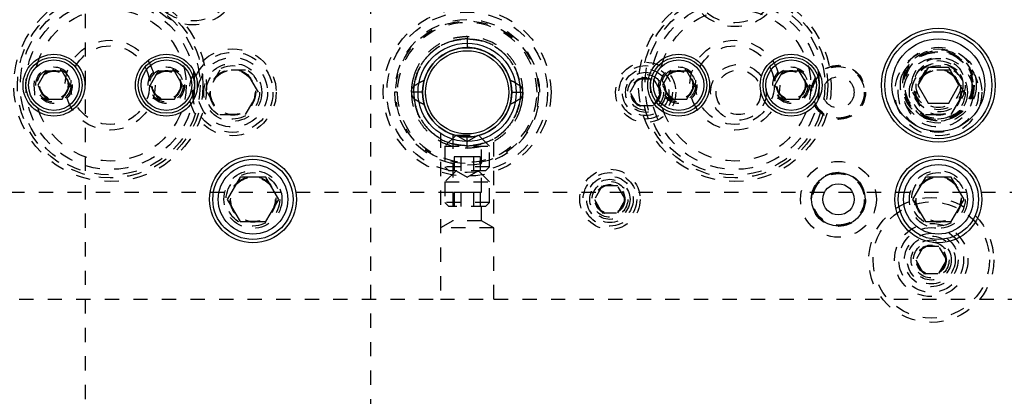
# Model space of a CAD drawing. Header units: inches. Extents: x 220 to 877, y 4 to 174.
# Tile 42 of 256: x 235.09 to 241.99, y 34.5 to 37.14. Entities that reach past the tile are written whole.
import ezdxf

# ---------------------------------------------------------------- set-up
doc = ezdxf.new("R2010")
doc.units = ezdxf.units.IN
doc.header["$LTSCALE"] = 0.5
doc.header["$MEASUREMENT"] = 0
doc.linetypes.add('HIDDEN', pattern=[0.225, 0.15, -0.075])
doc.layers.add('SID-M-H', color=4, linetype='HIDDEN')
doc.layers.add('SID-M-S', color=105, linetype='Continuous')

msp = doc.modelspace()

# ---------------------------------------------------------------- linework, layer by layer
at = {"layer": 'SID-M-H'}
for p, q in [((235.54957, 47.17957), (235.54957, 30.17957)), ((237.54957, 30.17957), (237.54957, 47.17957)), ((238.22457, 37.02022), (238.22457, 37.00466)), ((238.22457, 37.00466), (238.22457, 36.94222)), ((238.22457, 36.94222), (238.22457, 36.94222)), ((236.49283, 36.78557), (236.40277, 36.62957)), ((236.67297, 36.78557), (236.49283, 36.78557)), ((236.76303, 36.62957), (236.67297, 36.78557)), ((237.97422, 36.81685), (237.97422, 36.81685)), ((241.4345, 36.78557), (241.34443, 36.62957)), ((241.61463, 36.78557), (241.4345, 36.78557)), ((241.7047, 36.62957), (241.61463, 36.78557)), ((237.9253, 36.72296), (237.9129, 36.66346)), ((238.53074, 36.69696), (238.52117, 36.73109)), ((238.53807, 36.62957), (238.53074, 36.69696)), ((239.36631, 36.62957), (239.42044, 36.72332)), ((239.42044, 36.72332), (239.52869, 36.72332)), ((239.52869, 36.72332), (239.58282, 36.62957)), ((236.40277, 36.62957), (236.49283, 36.47357)), ((236.67297, 36.47357), (236.76303, 36.62957)), ((237.73537, 36.62957), (237.71637, 36.62957)), ((237.91203, 36.62956), (237.84961, 36.62956)), ((237.9129, 36.66346), (237.91118, 36.62122)), ((238.53074, 36.56217), (238.53807, 36.62957)), ((238.53711, 36.62957), (238.59953, 36.62957)), ((238.73277, 36.62957), (238.73277, 36.62957)), ((238.78707, 36.62957), (238.78707, 36.62957)), ((239.42044, 36.53582), (239.36631, 36.62957)), ((239.58282, 36.62957), (239.52869, 36.53582)), ((241.34443, 36.62957), (241.4345, 36.47357)), ((241.61463, 36.47357), (241.7047, 36.62957)), ((238.5217, 36.52958), (238.53074, 36.56217)), ((239.52869, 36.53582), (239.42044, 36.53582)), ((236.49283, 36.47357), (236.67297, 36.47357)), ((241.4345, 36.47357), (241.61463, 36.47357)), ((238.03707, 36.34145), (238.03707, 35.17957)), ((238.41207, 35.17957), (238.41207, 36.34145)), ((238.14657, 36.32957), (238.06832, 36.25132)), ((238.12407, 36.33337), (238.12407, 35.7298)), ((238.14657, 36.32957), (238.30257, 36.32957)), ((238.14657, 36.32957), (238.22457, 36.28453)), ((238.17017, 36.32082), (238.17385, 36.3202)), ((238.17385, 36.3202), (238.23727, 36.31632)), ((238.22457, 36.28453), (238.30257, 36.32957)), ((238.22457, 36.25448), (238.22457, 36.31692)), ((238.38082, 36.25132), (238.30257, 36.32957)), ((238.32507, 35.7298), (238.32507, 36.33329)), ((238.06832, 36.25132), (238.38082, 36.25132)), ((238.06832, 36.25132), (238.06832, 36.10732)), ((238.22457, 36.23892), (238.22457, 36.25448)), ((238.38082, 36.10732), (238.38082, 36.25132)), ((238.17948, 36.17799), (238.13439, 36.17799)), ((238.13439, 36.17799), (238.13439, 36.07957)), ((238.17948, 36.17799), (238.17948, 36.07957)), ((238.26966, 36.17799), (238.17948, 36.17799)), ((238.26966, 36.17799), (238.26966, 36.07957)), ((238.31475, 36.17799), (238.26966, 36.17799)), ((238.31475, 36.17799), (238.31475, 36.07957)), ((238.38082, 36.10732), (238.06832, 36.10732)), ((238.06832, 36.10732), (238.09607, 36.07957)), ((238.14657, 36.07957), (238.06832, 36.00132)), ((238.35307, 36.07957), (238.09607, 36.07957)), ((238.14657, 36.07957), (238.22457, 36.03453)), ((238.22457, 36.03453), (238.30257, 36.07957)), ((238.38082, 36.00132), (238.30257, 36.07957)), ((238.35307, 36.07957), (238.38082, 36.10732)), ((238.06832, 36.00132), (238.38082, 36.00132)), ((238.06832, 36.00132), (238.06832, 35.85732)), ((238.38082, 35.85732), (238.38082, 36.00132)), ((225.42457, 35.92957), (242.22457, 35.92957)), ((238.17948, 35.92799), (238.13439, 35.92799)), ((238.13439, 35.92799), (238.13439, 35.82957)), ((238.26966, 35.92799), (238.17948, 35.92799)), ((238.17948, 35.92799), (238.17948, 35.82957)), ((238.31475, 35.92799), (238.26966, 35.92799)), ((238.26966, 35.92799), (238.26966, 35.82957)), ((238.31475, 35.92799), (238.31475, 35.82957)), ((239.17044, 35.97332), (239.11631, 35.87957)), ((239.27869, 35.97332), (239.17044, 35.97332)), ((239.33282, 35.87957), (239.27869, 35.97332)), ((238.38082, 35.85732), (238.06832, 35.85732)), ((238.06832, 35.85732), (238.09607, 35.82957)), ((238.35307, 35.82957), (238.38082, 35.85732)), ((239.11631, 35.87957), (239.17044, 35.78582)), ((239.27869, 35.78582), (239.33282, 35.87957)), ((238.35307, 35.82957), (238.09607, 35.82957)), ((238.12407, 35.7298), (238.03707, 35.67957)), ((238.32507, 35.7298), (238.12407, 35.7298)), ((238.41207, 35.67957), (238.32507, 35.7298)), ((239.17044, 35.78582), (239.27869, 35.78582)), ((238.41207, 35.67957), (238.03707, 35.67957)), ((241.42044, 35.54832), (241.36631, 35.45457)), ((241.52869, 35.54832), (241.42044, 35.54832)), ((241.58282, 35.45457), (241.52869, 35.54832)), ((241.36631, 35.45457), (241.42044, 35.36082)), ((241.52869, 35.36082), (241.58282, 35.45457)), ((241.42044, 35.36082), (241.52869, 35.36082)), ((228.48707, 35.17957), (238.03707, 35.17957)), ((238.03707, 35.17957), (238.41207, 35.17957)), ((238.41207, 35.17957), (242.22457, 35.17957))]:
    msp.add_line(p, q, dxfattribs=at)
for centre, radius in [((236.29957, 37.44207), 0.3125), ((240.09957, 37.42957), 0.3125), ((235.72457, 36.67957), 0.675), ((235.72457, 36.67957), 0.65), ((235.72457, 36.67957), 0.62992), ((240.09957, 36.67957), 0.675), ((240.09957, 36.67957), 0.65), ((240.09957, 36.67957), 0.62992), ((235.72457, 36.67957), 0.59055), ((240.09957, 36.67957), 0.59055), ((235.72457, 36.67957), 0.5315), ((238.22457, 36.62957), 0.5875), ((238.22457, 36.62957), 0.5625), ((240.09957, 36.67957), 0.5315), ((238.22457, 36.62957), 0.5), ((235.72457, 36.67957), 0.31496), ((240.09957, 36.67957), 0.31496), ((235.72457, 36.67957), 0.27559), ((236.5829, 36.62957), 0.3045), ((236.5829, 36.62957), 0.28125), ((238.22457, 36.62957), 0.29167), ((240.09957, 36.67957), 0.27559), ((241.52457, 36.62957), 0.3045), ((241.52457, 36.62957), 0.28125), ((241.52457, 36.67957), 0.2655), ((241.52457, 36.67957), 0.25), ((241.52457, 36.67957), 0.24219), ((241.52457, 36.67957), 0.23438), ((236.5829, 36.62957), 0.24375), ((236.5829, 36.62957), 0.203), ((239.47457, 36.62957), 0.211), ((240.12457, 36.62957), 0.195), ((241.52457, 36.62957), 0.24375), ((241.52457, 36.62957), 0.203), ((241.52457, 36.67957), 0.1875), ((241.52457, 36.67957), 0.17188), ((241.52457, 36.67957), 0.15625), ((235.33087, 36.67957), 0.12795), ((235.33087, 36.67957), 0.11811), ((235.33087, 36.67957), 0.10289), ((235.33087, 36.67957), 0.10262), ((235.33087, 36.67957), 0.1021), ((235.33087, 36.67957), 0.09843), ((236.11827, 36.67957), 0.12795), ((236.11827, 36.67957), 0.11811), ((236.11827, 36.67957), 0.10289), ((236.11827, 36.67957), 0.10262), ((236.11827, 36.67957), 0.1021), ((236.11827, 36.67957), 0.09843), ((236.5829, 36.62957), 0.1875), ((236.5829, 36.62957), 0.16072), ((236.5829, 36.62957), 0.16045), ((236.5829, 36.62957), 0.15993), ((236.5829, 36.62957), 0.15625), ((239.47457, 36.62957), 0.1875), ((239.47457, 36.62957), 0.1625), ((239.47457, 36.62957), 0.1405), ((239.47457, 36.62957), 0.125), ((239.70587, 36.67957), 0.12795), ((239.70587, 36.67957), 0.11811), ((239.70587, 36.67957), 0.10289), ((239.70587, 36.67957), 0.10262), ((239.70587, 36.67957), 0.1021), ((239.70587, 36.67957), 0.09843), ((240.12457, 36.62957), 0.15625), ((240.49327, 36.67957), 0.12795), ((240.49327, 36.67957), 0.11811), ((240.49327, 36.67957), 0.10289), ((240.49327, 36.67957), 0.10262), ((240.49327, 36.67957), 0.1021), ((240.49327, 36.67957), 0.09843), ((240.82457, 36.62957), 0.19), ((240.82457, 36.62957), 0.1875), ((240.82457, 36.62957), 0.1805), ((241.52457, 36.62957), 0.1875), ((241.52457, 36.62957), 0.16072), ((241.52457, 36.62957), 0.16045), ((241.52457, 36.62957), 0.15993), ((241.52457, 36.62957), 0.15625), ((239.47457, 36.62957), 0.10497), ((239.47457, 36.62957), 0.1047), ((239.47457, 36.62957), 0.10418), ((239.47457, 36.62957), 0.1005), ((240.82457, 36.62957), 0.1095), ((240.82457, 35.87957), 0.26565), ((236.72457, 35.87957), 0.203), ((236.72457, 35.87957), 0.1875), ((239.22457, 35.87957), 0.211), ((239.22457, 35.87957), 0.1875), ((240.82457, 35.87957), 0.19), ((241.52457, 35.87957), 0.203), ((241.52457, 35.87957), 0.1875), ((236.72457, 35.87957), 0.16072), ((236.72457, 35.87957), 0.16045), ((236.72457, 35.87957), 0.15993), ((236.72457, 35.87957), 0.15625), ((239.22457, 35.87957), 0.1625), ((239.22457, 35.87957), 0.1405), ((239.22457, 35.87957), 0.125), ((240.82457, 35.87957), 0.1805), ((241.52457, 35.87957), 0.16072), ((241.52457, 35.87957), 0.16045), ((241.52457, 35.87957), 0.15993), ((241.52457, 35.87957), 0.15625), ((239.22457, 35.87957), 0.10497), ((239.22457, 35.87957), 0.1047), ((239.22457, 35.87957), 0.10418), ((239.22457, 35.87957), 0.1005), ((241.47457, 35.45457), 0.4375), ((241.47457, 35.45457), 0.4075), ((241.47457, 35.45457), 0.25687), ((241.47457, 35.45457), 0.22687), ((241.47457, 35.45457), 0.1875), ((241.47457, 35.45457), 0.16781), ((241.47457, 35.45457), 0.1405), ((241.47457, 35.45457), 0.125), ((241.47457, 35.45457), 0.10497), ((241.47457, 35.45457), 0.1047), ((241.47457, 35.45457), 0.10418), ((241.47457, 35.45457), 0.1005)]:
    msp.add_circle(centre, radius, dxfattribs=at)
for centre, radius, start, end in [((236.29957, 37.44207), 0.3375, 125.430945, 54.569055), ((240.09957, 37.42957), 0.3375, 125.430945, 54.569055), ((238.22457, 36.62957), 0.5082, 0, 180), ((238.22457, 36.62957), 0.4892, 0, 180), ((238.22457, 36.62957), 0.3135, 71.370003, 90.58679), ((238.22457, 36.62957), 0.5082, 180, 0), ((238.22457, 36.62957), 0.4892, 180, 0)]:
    msp.add_arc(centre, radius, start, end, dxfattribs=at)
for points, knots in [([(238.22457, 37.02022), (238.19095, 37.01765), (238.1268, 37.01274), (238.04093, 36.97777), (237.9725, 36.93139), (237.92129, 36.87865), (237.88508, 36.82571), (237.86139, 36.77629), (237.8466, 36.73142), (237.83772, 36.68667), (237.83327, 36.65292), (237.83448, 36.63294), (237.83468, 36.62968)], [0, 0, 0, 0, 0.1642843, 0.3135734, 0.4477904, 0.5670794, 0.671348, 0.760539, 0.8346981, 0.9020185, 0.9840237, 1, 1, 1, 1]), ([(238.22457, 37.00466), (238.18793, 37.00146), (238.11467, 36.99507), (238.01383, 36.94617), (237.92717, 36.8677), (237.86249, 36.75918), (237.8539, 36.67277), (237.84961, 36.62956)], [0, 0, 0, 0, 0.1867859, 0.3735113, 0.5602438, 0.7800974, 1, 1, 1, 1]), ([(237.84961, 36.62957), (237.8527, 36.6662), (237.85888, 36.73947), (237.90823, 36.84009), (237.98618, 36.92723), (238.095, 36.9916), (238.18138, 37.0003), (238.22457, 37.00466)], [0, 0, 0, 0, 0.1866588, 0.3734284, 0.5601675, 0.7800825, 1, 1, 1, 1]), ([(237.85209, 36.67321), (237.85872, 36.70656), (237.87201, 36.77328), (237.9249, 36.86221), (238.00201, 36.93809), (238.10461, 36.99348), (238.18458, 37.00093), (238.22457, 37.00466)], [0, 0, 0, 0, 0.1866411, 0.3734192, 0.5601372, 0.7800682, 1, 1, 1, 1]), ([(238.22457, 37.00466), (238.19065, 37.00191), (238.12283, 36.99642), (238.02825, 36.95442), (237.94425, 36.88631), (237.87704, 36.79109), (237.86047, 36.71251), (237.85218, 36.67322)], [0, 0, 0, 0, 0.1867762, 0.3735154, 0.5602057, 0.7801315, 1, 1, 1, 1]), ([(238.61444, 36.62983), (238.61405, 36.64643), (238.61311, 36.68625), (238.59804, 36.75123), (238.56664, 36.82441), (238.51409, 36.89716), (238.43862, 36.96161), (238.33948, 37.00993), (238.26395, 37.01669), (238.22457, 37.02022)], [0, 0, 0, 0, 0.0812569, 0.1949579, 0.3243989, 0.4696984, 0.6307018, 0.8074564, 1, 1, 1, 1]), ([(238.59953, 36.62957), (238.59644, 36.6662), (238.59026, 36.73947), (238.54091, 36.84009), (238.46296, 36.92723), (238.35414, 36.9916), (238.26776, 37.0003), (238.22457, 37.00466)], [0, 0, 0, 0, 0.1866588, 0.3734284, 0.5601675, 0.7800825, 1, 1, 1, 1]), ([(238.59705, 36.67321), (238.59041, 36.70656), (238.57713, 36.77328), (238.52424, 36.86221), (238.44712, 36.93809), (238.34452, 36.99348), (238.26455, 37.00093), (238.22457, 37.00466)], [0, 0, 0, 0, 0.1866411, 0.3734192, 0.5601372, 0.7800682, 1, 1, 1, 1]), ([(238.22457, 37.00466), (238.25848, 37.00191), (238.32631, 36.99642), (238.42088, 36.95442), (238.50489, 36.88631), (238.57209, 36.79109), (238.58867, 36.71251), (238.59695, 36.67322)], [0, 0, 0, 0, 0.1867762, 0.3735154, 0.5602057, 0.7801315, 1, 1, 1, 1]), ([(238.22457, 37.00466), (238.2612, 37.00146), (238.33446, 36.99507), (238.4353, 36.94617), (238.52197, 36.8677), (238.58665, 36.75918), (238.59523, 36.67277), (238.59953, 36.62956)], [0, 0, 0, 0, 0.1867859, 0.3735113, 0.5602438, 0.7800974, 1, 1, 1, 1]), ([(237.84951, 36.73719), (237.84867, 36.73473), (237.8434, 36.71927), (237.83793, 36.68656), (237.83321, 36.65293), (237.83447, 36.63295), (237.83467, 36.62969)], [0, 0, 0, 0, 0.0713569, 0.449441, 0.910068, 1, 1, 1, 1]), ([(237.85203, 36.67322), (237.8647, 36.68198), (237.88733, 36.69762), (237.91243, 36.70884), (237.92347, 36.71377)], [0, 0, 0, 0, 0.559993, 1, 1, 1, 1]), ([(238.59711, 36.67322), (238.58444, 36.68198), (238.56181, 36.69762), (238.53671, 36.70884), (238.52566, 36.71377)], [0, 0, 0, 0, 0.559993, 1, 1, 1, 1]), ([(237.83392, 36.62957), (237.83466, 36.63892), (237.83599, 36.65558), (237.84714, 36.66784), (237.85203, 36.67322)], [0, 0, 0, 0, 0.5612126, 1, 1, 1, 1]), ([(237.83392, 36.62957), (237.83466, 36.62022), (237.83599, 36.60355), (237.84714, 36.59129), (237.85203, 36.58591)], [0, 0, 0, 0, 0.5612126, 1, 1, 1, 1]), ([(237.84961, 36.62957), (237.84713, 36.62957), (237.84218, 36.62957), (237.83587, 36.62957), (237.83474, 36.62957), (237.83405, 36.62957)], [0, 0, 0, 0, 0.2808789, 0.5625042, 1, 1, 1, 1]), ([(237.83469, 36.6293), (237.83509, 36.6127), (237.83603, 36.57288), (237.85109, 36.5079), (237.88249, 36.43472), (237.93504, 36.36197), (238.01051, 36.29752), (238.10966, 36.2492), (238.18519, 36.24244), (238.22457, 36.23892)], [0, 0, 0, 0, 0.0812569, 0.1949579, 0.3243989, 0.4696984, 0.6307018, 0.8074564, 1, 1, 1, 1]), ([(238.22457, 36.25448), (238.18793, 36.25767), (238.11467, 36.26406), (238.01383, 36.31296), (237.92717, 36.39144), (237.86249, 36.49995), (237.8539, 36.58636), (237.84961, 36.62957)], [0, 0, 0, 0, 0.1867859, 0.3735113, 0.5602438, 0.7800974, 1, 1, 1, 1]), ([(237.84961, 36.62956), (237.8527, 36.59293), (237.85888, 36.51966), (237.90823, 36.41904), (237.98618, 36.3319), (238.095, 36.26753), (238.18138, 36.25883), (238.22457, 36.25448)], [0, 0, 0, 0, 0.1866588, 0.3734284, 0.5601675, 0.7800825, 1, 1, 1, 1]), ([(238.22457, 36.25448), (238.2612, 36.25767), (238.33446, 36.26406), (238.4353, 36.31296), (238.52197, 36.39144), (238.58665, 36.49995), (238.59523, 36.58636), (238.59953, 36.62957)], [0, 0, 0, 0, 0.1867859, 0.3735113, 0.5602438, 0.7800974, 1, 1, 1, 1]), ([(238.59953, 36.62956), (238.59644, 36.59293), (238.59026, 36.51966), (238.54091, 36.41904), (238.46296, 36.3319), (238.35414, 36.26753), (238.26776, 36.25883), (238.22457, 36.25448)], [0, 0, 0, 0, 0.1866588, 0.3734284, 0.5601675, 0.7800825, 1, 1, 1, 1]), ([(238.22457, 36.23892), (238.25818, 36.24148), (238.32234, 36.24639), (238.4082, 36.28136), (238.47664, 36.32774), (238.52784, 36.38049), (238.56405, 36.43342), (238.58774, 36.48284), (238.60254, 36.52771), (238.61141, 36.57246), (238.61586, 36.60621), (238.61465, 36.62619), (238.61446, 36.62945)], [0, 0, 0, 0, 0.1642843, 0.3135734, 0.4477904, 0.5670794, 0.671348, 0.760539, 0.8346981, 0.9020185, 0.9840237, 1, 1, 1, 1]), ([(238.61522, 36.62957), (238.61447, 36.63892), (238.61314, 36.65558), (238.602, 36.66784), (238.59711, 36.67322)], [0, 0, 0, 0, 0.5612126, 1, 1, 1, 1]), ([(238.61522, 36.62957), (238.61447, 36.62022), (238.61314, 36.60355), (238.602, 36.59129), (238.59711, 36.58591)], [0, 0, 0, 0, 0.5612126, 1, 1, 1, 1]), ([(238.59953, 36.62956), (238.602, 36.62956), (238.60696, 36.62956), (238.61326, 36.62956), (238.61439, 36.62956), (238.61508, 36.62956)], [0, 0, 0, 0, 0.2808789, 0.5625042, 1, 1, 1, 1]), ([(238.59963, 36.52194), (238.60046, 36.5244), (238.60573, 36.53986), (238.6112, 36.57257), (238.61593, 36.60621), (238.61467, 36.62618), (238.61446, 36.62945)], [0, 0, 0, 0, 0.0713569, 0.449441, 0.910068, 1, 1, 1, 1]), ([(237.85203, 36.58591), (237.8647, 36.57715), (237.88733, 36.56151), (237.91243, 36.55029), (237.92347, 36.54536)], [0, 0, 0, 0, 0.559993, 1, 1, 1, 1]), ([(237.85209, 36.58592), (237.85872, 36.55257), (237.87201, 36.48585), (237.9249, 36.39692), (238.00201, 36.32104), (238.10461, 36.26566), (238.18458, 36.2582), (238.22457, 36.25448)], [0, 0, 0, 0, 0.1866411, 0.3734192, 0.5601372, 0.7800682, 1, 1, 1, 1]), ([(238.22457, 36.25448), (238.19065, 36.25722), (238.12283, 36.26271), (238.02825, 36.30471), (237.94425, 36.37283), (237.87704, 36.46804), (237.86047, 36.54663), (237.85218, 36.58591)], [0, 0, 0, 0, 0.1867762, 0.3735154, 0.5602057, 0.7801315, 1, 1, 1, 1]), ([(238.59705, 36.58592), (238.59041, 36.55257), (238.57713, 36.48585), (238.52424, 36.39692), (238.44712, 36.32104), (238.34452, 36.26566), (238.26455, 36.2582), (238.22457, 36.25448)], [0, 0, 0, 0, 0.1866411, 0.3734192, 0.5601372, 0.7800682, 1, 1, 1, 1]), ([(238.22457, 36.25448), (238.25848, 36.25722), (238.32631, 36.26271), (238.42088, 36.30471), (238.50489, 36.37283), (238.57209, 36.46804), (238.58867, 36.54663), (238.59695, 36.58591)], [0, 0, 0, 0, 0.1867762, 0.3735154, 0.5602057, 0.7801315, 1, 1, 1, 1]), ([(238.59711, 36.58591), (238.58444, 36.57715), (238.56181, 36.56151), (238.53671, 36.55029), (238.52566, 36.54536)], [0, 0, 0, 0, 0.559993, 1, 1, 1, 1])]:
    msp.add_open_spline(points, degree=3, knots=knots, dxfattribs=at)
at = {"layer": 'SID-M-S'}
for p, q in [((235.27404, 36.77799), (235.21721, 36.67957)), ((235.38769, 36.77799), (235.27404, 36.77799)), ((235.44452, 36.67957), (235.38769, 36.77799)), ((236.06144, 36.77799), (236.00462, 36.67957)), ((236.17509, 36.77799), (236.06144, 36.77799)), ((236.23192, 36.67957), (236.17509, 36.77799)), ((239.64904, 36.77799), (239.59221, 36.67957)), ((239.76269, 36.77799), (239.64904, 36.77799)), ((239.81952, 36.67957), (239.76269, 36.77799)), ((240.43644, 36.77799), (240.37962, 36.67957)), ((240.55009, 36.77799), (240.43644, 36.77799)), ((240.60692, 36.67957), (240.55009, 36.77799)), ((241.4524, 36.80457), (241.38023, 36.67957)), ((241.59674, 36.80457), (241.4524, 36.80457)), ((241.6689, 36.67957), (241.59674, 36.80457)), ((235.21721, 36.67957), (235.27404, 36.58114)), ((235.38769, 36.58114), (235.44452, 36.67957)), ((236.00462, 36.67957), (236.06144, 36.58114)), ((236.17509, 36.58114), (236.23192, 36.67957)), ((239.59221, 36.67957), (239.64904, 36.58114)), ((239.76269, 36.58114), (239.81952, 36.67957)), ((240.37962, 36.67957), (240.43644, 36.58114)), ((240.55009, 36.58114), (240.60692, 36.67957)), ((241.38023, 36.67957), (241.4524, 36.55457)), ((241.59674, 36.55457), (241.6689, 36.67957)), ((235.27404, 36.58114), (235.38769, 36.58114)), ((236.06144, 36.58114), (236.17509, 36.58114)), ((239.64904, 36.58114), (239.76269, 36.58114)), ((240.43644, 36.58114), (240.55009, 36.58114)), ((241.4524, 36.55457), (241.59674, 36.55457)), ((236.6345, 36.03557), (236.54443, 35.87957)), ((236.81463, 36.03557), (236.6345, 36.03557)), ((236.9047, 35.87957), (236.81463, 36.03557)), ((241.4345, 36.03557), (241.34443, 35.87957)), ((241.61463, 36.03557), (241.4345, 36.03557)), ((241.7047, 35.87957), (241.61463, 36.03557)), ((236.54443, 35.87957), (236.6345, 35.72357)), ((236.81463, 35.72357), (236.9047, 35.87957)), ((241.34443, 35.87957), (241.4345, 35.72357)), ((241.61463, 35.72357), (241.7047, 35.87957)), ((236.6345, 35.72357), (236.81463, 35.72357)), ((241.4345, 35.72357), (241.61463, 35.72357))]:
    msp.add_line(p, q, dxfattribs=at)
for centre, radius in [((241.52457, 36.67957), 0.3985), ((241.52457, 36.67957), 0.375), ((238.22457, 36.62957), 0.34375), ((241.52457, 36.67957), 0.325), ((235.33087, 36.67957), 0.21654), ((236.11827, 36.67957), 0.21654), ((238.22457, 36.62957), 0.3125), ((238.22457, 36.62957), 0.29167), ((239.70587, 36.67957), 0.21654), ((240.49327, 36.67957), 0.21654), ((235.33087, 36.67957), 0.19685), ((235.33087, 36.67957), 0.17717), ((236.11827, 36.67957), 0.19685), ((236.11827, 36.67957), 0.17717), ((239.70587, 36.67957), 0.19685), ((239.70587, 36.67957), 0.17717), ((240.49327, 36.67957), 0.19685), ((240.49327, 36.67957), 0.17717), ((236.72457, 35.87957), 0.3045), ((236.72457, 35.87957), 0.28125), ((241.52457, 35.87957), 0.3045), ((241.52457, 35.87957), 0.28125), ((236.72457, 35.87957), 0.24375), ((240.82457, 35.87957), 0.1875), ((241.52457, 35.87957), 0.24375), ((240.82457, 35.87957), 0.1095)]:
    msp.add_circle(centre, radius, dxfattribs=at)
for start, end in [(90, 0), (0, 90)]:
    msp.add_arc((238.22457, 36.62957), 0.31265, start, end, dxfattribs=at)

doc.saveas('drawing.dxf')
